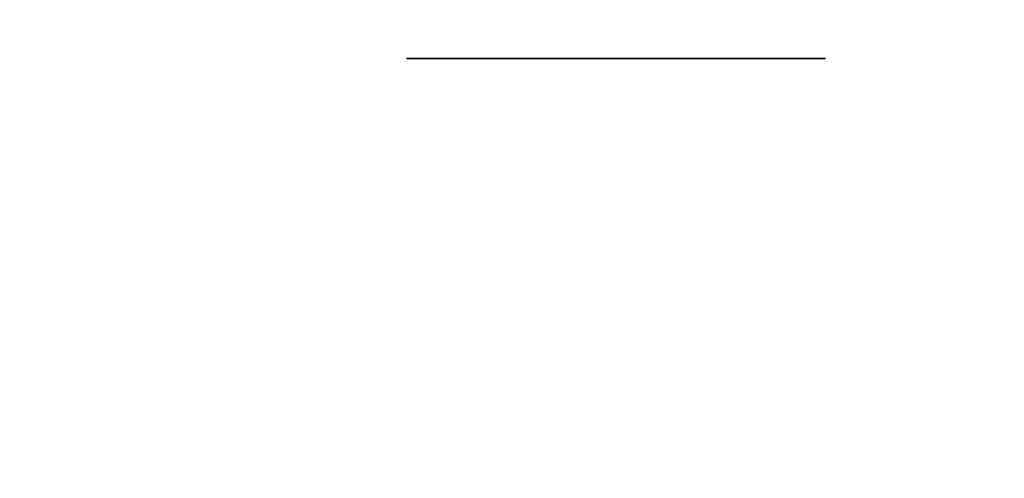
# Model space of a CAD drawing. Extents: x 413.3 to 457.5, y 5047.8 to 5050.
# Tile 83 of 256: x 415.2828 to 415.3204, y 5049.9494 to 5049.9669. Entities that reach past the tile are written whole.
import ezdxf

# ---------------------------------------------------------------- set-up
doc = ezdxf.new("R2010")
doc.units = 0
doc.header["$LTSCALE"] = 150
doc.header["$MEASUREMENT"] = 0
doc.layers.add('3DFACE_BOLT', color=7, linetype='CONTINUOUS')
doc.layers.add('3DFACE_SHAPE', color=7, linetype='CONTINUOUS')

msp = doc.modelspace()

# ---------------------------------------------------------------- linework, layer by layer
at = {"layer": '3DFACE_BOLT', "color": 1}
for points, invisible_edges in [([(415.297931, 5049.915459, -0.137472), (415.297539, 5049.915459, -0.135), (415.297931, 5049.965459, -0.137472)], 14), ([(415.297931, 5049.965459, -0.137472), (415.297539, 5049.915459, -0.135), (415.297539, 5049.965459, -0.135)], 3), ([(415.297539, 5049.915459, -0.135), (415.297931, 5049.915459, -0.132528), (415.297539, 5049.965459, -0.135)], 14), ([(415.297539, 5049.965459, -0.135), (415.297931, 5049.915459, -0.132528), (415.297931, 5049.965459, -0.132528)], 3), ([(415.297931, 5049.965459, -0.137472), (415.297539, 5049.965459, -0.135), (415.297931, 5049.965459, -0.132528)], 12), ([(415.297931, 5049.915459, -0.067472), (415.297539, 5049.915459, -0.065), (415.297931, 5049.965459, -0.067472)], 14), ([(415.297931, 5049.965459, -0.067472), (415.297539, 5049.915459, -0.065), (415.297539, 5049.965459, -0.065)], 3), ([(415.297539, 5049.915459, -0.065), (415.297931, 5049.915459, -0.062528), (415.297539, 5049.965459, -0.065)], 14), ([(415.297539, 5049.965459, -0.065), (415.297931, 5049.915459, -0.062528), (415.297931, 5049.965459, -0.062528)], 3), ([(415.297931, 5049.965459, -0.067472), (415.297539, 5049.965459, -0.065), (415.297931, 5049.965459, -0.062528)], 12), ([(415.299067, 5049.915459, -0.139702), (415.297931, 5049.915459, -0.137472), (415.299067, 5049.965459, -0.139702)], 14), ([(415.299067, 5049.965459, -0.139702), (415.297931, 5049.915459, -0.137472), (415.297931, 5049.965459, -0.137472)], 3), ([(415.297931, 5049.915459, -0.132528), (415.299067, 5049.915459, -0.130298), (415.297931, 5049.965459, -0.132528)], 14), ([(415.297931, 5049.965459, -0.132528), (415.299067, 5049.915459, -0.130298), (415.299067, 5049.965459, -0.130298)], 3), ([(415.299067, 5049.965459, -0.139702), (415.297931, 5049.965459, -0.137472), (415.299067, 5049.965459, -0.130298)], 14), ([(415.299067, 5049.965459, -0.130298), (415.297931, 5049.965459, -0.137472), (415.297931, 5049.965459, -0.132528)], 3), ([(415.299067, 5049.915459, -0.069702), (415.297931, 5049.915459, -0.067472), (415.299067, 5049.965459, -0.069702)], 14), ([(415.299067, 5049.965459, -0.069702), (415.297931, 5049.915459, -0.067472), (415.297931, 5049.965459, -0.067472)], 3), ([(415.297931, 5049.915459, -0.062528), (415.299067, 5049.915459, -0.060298), (415.297931, 5049.965459, -0.062528)], 14), ([(415.297931, 5049.965459, -0.062528), (415.299067, 5049.915459, -0.060298), (415.299067, 5049.965459, -0.060298)], 3), ([(415.299067, 5049.965459, -0.069702), (415.297931, 5049.965459, -0.067472), (415.299067, 5049.965459, -0.060298)], 14), ([(415.299067, 5049.965459, -0.060298), (415.297931, 5049.965459, -0.067472), (415.297931, 5049.965459, -0.062528)], 3), ([(415.300837, 5049.915459, -0.141472), (415.299067, 5049.915459, -0.139702), (415.300837, 5049.965459, -0.141472)], 14), ([(415.300837, 5049.965459, -0.141472), (415.299067, 5049.915459, -0.139702), (415.299067, 5049.965459, -0.139702)], 3), ([(415.299067, 5049.915459, -0.130298), (415.300837, 5049.915459, -0.128528), (415.299067, 5049.965459, -0.130298)], 14), ([(415.299067, 5049.965459, -0.130298), (415.300837, 5049.915459, -0.128528), (415.300837, 5049.965459, -0.128528)], 3), ([(415.300837, 5049.965459, -0.141472), (415.299067, 5049.965459, -0.139702), (415.300837, 5049.965459, -0.128528)], 14), ([(415.300837, 5049.965459, -0.128528), (415.299067, 5049.965459, -0.139702), (415.299067, 5049.965459, -0.130298)], 3), ([(415.300837, 5049.915459, -0.071472), (415.299067, 5049.915459, -0.069702), (415.300837, 5049.965459, -0.071472)], 14), ([(415.300837, 5049.965459, -0.071472), (415.299067, 5049.915459, -0.069702), (415.299067, 5049.965459, -0.069702)], 3), ([(415.299067, 5049.915459, -0.060298), (415.300837, 5049.915459, -0.058528), (415.299067, 5049.965459, -0.060298)], 14), ([(415.299067, 5049.965459, -0.060298), (415.300837, 5049.915459, -0.058528), (415.300837, 5049.965459, -0.058528)], 3), ([(415.300837, 5049.965459, -0.071472), (415.299067, 5049.965459, -0.069702), (415.300837, 5049.965459, -0.058528)], 14), ([(415.300837, 5049.965459, -0.058528), (415.299067, 5049.965459, -0.069702), (415.299067, 5049.965459, -0.060298)], 3), ([(415.303067, 5049.915459, -0.142608), (415.300837, 5049.915459, -0.141472), (415.303067, 5049.965459, -0.142608)], 14), ([(415.303067, 5049.965459, -0.142608), (415.300837, 5049.915459, -0.141472), (415.300837, 5049.965459, -0.141472)], 3), ([(415.300837, 5049.915459, -0.128528), (415.303067, 5049.915459, -0.127392), (415.300837, 5049.965459, -0.128528)], 14), ([(415.300837, 5049.965459, -0.128528), (415.303067, 5049.915459, -0.127392), (415.303067, 5049.965459, -0.127392)], 3), ([(415.303067, 5049.965459, -0.142608), (415.300837, 5049.965459, -0.141472), (415.303067, 5049.965459, -0.127392)], 14), ([(415.303067, 5049.965459, -0.127392), (415.300837, 5049.965459, -0.141472), (415.300837, 5049.965459, -0.128528)], 3), ([(415.303067, 5049.915459, -0.072608), (415.300837, 5049.915459, -0.071472), (415.303067, 5049.965459, -0.072608)], 14), ([(415.303067, 5049.965459, -0.072608), (415.300837, 5049.915459, -0.071472), (415.300837, 5049.965459, -0.071472)], 3), ([(415.300837, 5049.915459, -0.058528), (415.303067, 5049.915459, -0.057392), (415.300837, 5049.965459, -0.058528)], 14), ([(415.300837, 5049.965459, -0.058528), (415.303067, 5049.915459, -0.057392), (415.303067, 5049.965459, -0.057392)], 3), ([(415.303067, 5049.965459, -0.072608), (415.300837, 5049.965459, -0.071472), (415.303067, 5049.965459, -0.057392)], 14), ([(415.303067, 5049.965459, -0.057392), (415.300837, 5049.965459, -0.071472), (415.300837, 5049.965459, -0.058528)], 3), ([(415.305539, 5049.915459, -0.143), (415.303067, 5049.915459, -0.142608), (415.305539, 5049.965459, -0.143)], 14), ([(415.305539, 5049.965459, -0.143), (415.303067, 5049.915459, -0.142608), (415.303067, 5049.965459, -0.142608)], 3), ([(415.303067, 5049.915459, -0.127392), (415.305539, 5049.915459, -0.127), (415.303067, 5049.965459, -0.127392)], 14), ([(415.303067, 5049.965459, -0.127392), (415.305539, 5049.915459, -0.127), (415.305539, 5049.965459, -0.127)], 3), ([(415.305539, 5049.965459, -0.143), (415.303067, 5049.965459, -0.142608), (415.305539, 5049.965459, -0.127)], 14), ([(415.305539, 5049.965459, -0.127), (415.303067, 5049.965459, -0.142608), (415.303067, 5049.965459, -0.127392)], 3), ([(415.305539, 5049.915459, -0.073), (415.303067, 5049.915459, -0.072608), (415.305539, 5049.965459, -0.073)], 14), ([(415.305539, 5049.965459, -0.073), (415.303067, 5049.915459, -0.072608), (415.303067, 5049.965459, -0.072608)], 3), ([(415.303067, 5049.915459, -0.057392), (415.305539, 5049.915459, -0.057), (415.303067, 5049.965459, -0.057392)], 14), ([(415.303067, 5049.965459, -0.057392), (415.305539, 5049.915459, -0.057), (415.305539, 5049.965459, -0.057)], 3), ([(415.305539, 5049.965459, -0.073), (415.303067, 5049.965459, -0.072608), (415.305539, 5049.965459, -0.057)], 14), ([(415.305539, 5049.965459, -0.057), (415.303067, 5049.965459, -0.072608), (415.303067, 5049.965459, -0.057392)], 3), ([(415.308012, 5049.915459, -0.142608), (415.305539, 5049.915459, -0.143), (415.308012, 5049.965459, -0.142608)], 14), ([(415.308012, 5049.965459, -0.142608), (415.305539, 5049.915459, -0.143), (415.305539, 5049.965459, -0.143)], 3), ([(415.305539, 5049.915459, -0.127), (415.308012, 5049.915459, -0.127392), (415.305539, 5049.965459, -0.127)], 14), ([(415.305539, 5049.965459, -0.127), (415.308012, 5049.915459, -0.127392), (415.308012, 5049.965459, -0.127392)], 3), ([(415.308012, 5049.965459, -0.142608), (415.305539, 5049.965459, -0.143), (415.308012, 5049.965459, -0.127392)], 14), ([(415.308012, 5049.965459, -0.127392), (415.305539, 5049.965459, -0.143), (415.305539, 5049.965459, -0.127)], 3), ([(415.308012, 5049.915459, -0.072608), (415.305539, 5049.915459, -0.073), (415.308012, 5049.965459, -0.072608)], 14), ([(415.308012, 5049.965459, -0.072608), (415.305539, 5049.915459, -0.073), (415.305539, 5049.965459, -0.073)], 3), ([(415.305539, 5049.915459, -0.057), (415.308012, 5049.915459, -0.057392), (415.305539, 5049.965459, -0.057)], 14), ([(415.305539, 5049.965459, -0.057), (415.308012, 5049.915459, -0.057392), (415.308012, 5049.965459, -0.057392)], 3), ([(415.308012, 5049.965459, -0.072608), (415.305539, 5049.965459, -0.073), (415.308012, 5049.965459, -0.057392)], 14), ([(415.308012, 5049.965459, -0.057392), (415.305539, 5049.965459, -0.073), (415.305539, 5049.965459, -0.057)], 3), ([(415.310242, 5049.915459, -0.141472), (415.308012, 5049.915459, -0.142608), (415.310242, 5049.965459, -0.141472)], 14), ([(415.310242, 5049.965459, -0.141472), (415.308012, 5049.915459, -0.142608), (415.308012, 5049.965459, -0.142608)], 3), ([(415.308012, 5049.915459, -0.127392), (415.310242, 5049.915459, -0.128528), (415.308012, 5049.965459, -0.127392)], 14), ([(415.308012, 5049.965459, -0.127392), (415.310242, 5049.915459, -0.128528), (415.310242, 5049.965459, -0.128528)], 3), ([(415.310242, 5049.965459, -0.141472), (415.308012, 5049.965459, -0.142608), (415.310242, 5049.965459, -0.128528)], 14), ([(415.310242, 5049.965459, -0.128528), (415.308012, 5049.965459, -0.142608), (415.308012, 5049.965459, -0.127392)], 3), ([(415.310242, 5049.915459, -0.071472), (415.308012, 5049.915459, -0.072608), (415.310242, 5049.965459, -0.071472)], 14), ([(415.310242, 5049.965459, -0.071472), (415.308012, 5049.915459, -0.072608), (415.308012, 5049.965459, -0.072608)], 3), ([(415.308012, 5049.915459, -0.057392), (415.310242, 5049.915459, -0.058528), (415.308012, 5049.965459, -0.057392)], 14), ([(415.308012, 5049.965459, -0.057392), (415.310242, 5049.915459, -0.058528), (415.310242, 5049.965459, -0.058528)], 3), ([(415.310242, 5049.965459, -0.071472), (415.308012, 5049.965459, -0.072608), (415.310242, 5049.965459, -0.058528)], 14), ([(415.310242, 5049.965459, -0.058528), (415.308012, 5049.965459, -0.072608), (415.308012, 5049.965459, -0.057392)], 3), ([(415.312012, 5049.915459, -0.139702), (415.310242, 5049.915459, -0.141472), (415.312012, 5049.965459, -0.139702)], 14), ([(415.312012, 5049.965459, -0.139702), (415.310242, 5049.915459, -0.141472), (415.310242, 5049.965459, -0.141472)], 3), ([(415.310242, 5049.915459, -0.128528), (415.312012, 5049.915459, -0.130298), (415.310242, 5049.965459, -0.128528)], 14), ([(415.310242, 5049.965459, -0.128528), (415.312012, 5049.915459, -0.130298), (415.312012, 5049.965459, -0.130298)], 3), ([(415.312012, 5049.965459, -0.139702), (415.310242, 5049.965459, -0.141472), (415.312012, 5049.965459, -0.130298)], 14), ([(415.312012, 5049.965459, -0.130298), (415.310242, 5049.965459, -0.141472), (415.310242, 5049.965459, -0.128528)], 3), ([(415.312012, 5049.915459, -0.069702), (415.310242, 5049.915459, -0.071472), (415.312012, 5049.965459, -0.069702)], 14), ([(415.312012, 5049.965459, -0.069702), (415.310242, 5049.915459, -0.071472), (415.310242, 5049.965459, -0.071472)], 3), ([(415.310242, 5049.915459, -0.058528), (415.312012, 5049.915459, -0.060298), (415.310242, 5049.965459, -0.058528)], 14), ([(415.310242, 5049.965459, -0.058528), (415.312012, 5049.915459, -0.060298), (415.312012, 5049.965459, -0.060298)], 3), ([(415.312012, 5049.965459, -0.069702), (415.310242, 5049.965459, -0.071472), (415.312012, 5049.965459, -0.060298)], 14), ([(415.312012, 5049.965459, -0.060298), (415.310242, 5049.965459, -0.071472), (415.310242, 5049.965459, -0.058528)], 3), ([(415.313148, 5049.915459, -0.137472), (415.312012, 5049.915459, -0.139702), (415.313148, 5049.965459, -0.137472)], 14), ([(415.313148, 5049.965459, -0.137472), (415.312012, 5049.915459, -0.139702), (415.312012, 5049.965459, -0.139702)], 3), ([(415.312012, 5049.915459, -0.130298), (415.313148, 5049.915459, -0.132528), (415.312012, 5049.965459, -0.130298)], 14), ([(415.312012, 5049.965459, -0.130298), (415.313148, 5049.915459, -0.132528), (415.313148, 5049.965459, -0.132528)], 3), ([(415.313148, 5049.965459, -0.137472), (415.312012, 5049.965459, -0.139702), (415.313148, 5049.965459, -0.132528)], 14), ([(415.313148, 5049.965459, -0.132528), (415.312012, 5049.965459, -0.139702), (415.312012, 5049.965459, -0.130298)], 3), ([(415.313148, 5049.915459, -0.067472), (415.312012, 5049.915459, -0.069702), (415.313148, 5049.965459, -0.067472)], 14), ([(415.313148, 5049.965459, -0.067472), (415.312012, 5049.915459, -0.069702), (415.312012, 5049.965459, -0.069702)], 3), ([(415.312012, 5049.915459, -0.060298), (415.313148, 5049.915459, -0.062528), (415.312012, 5049.965459, -0.060298)], 14), ([(415.312012, 5049.965459, -0.060298), (415.313148, 5049.915459, -0.062528), (415.313148, 5049.965459, -0.062528)], 3), ([(415.313148, 5049.965459, -0.067472), (415.312012, 5049.965459, -0.069702), (415.313148, 5049.965459, -0.062528)], 14), ([(415.313148, 5049.965459, -0.062528), (415.312012, 5049.965459, -0.069702), (415.312012, 5049.965459, -0.060298)], 3), ([(415.313539, 5049.915459, -0.135), (415.313148, 5049.915459, -0.137472), (415.313539, 5049.965459, -0.135)], 14), ([(415.313539, 5049.965459, -0.135), (415.313148, 5049.915459, -0.137472), (415.313148, 5049.965459, -0.137472)], 3), ([(415.313148, 5049.915459, -0.132528), (415.313539, 5049.915459, -0.135), (415.313148, 5049.965459, -0.132528)], 14), ([(415.313148, 5049.965459, -0.132528), (415.313539, 5049.915459, -0.135), (415.313539, 5049.965459, -0.135)], 3), ([(415.313539, 5049.965459, -0.135), (415.313148, 5049.965459, -0.137472), (415.313148, 5049.965459, -0.132528)], 2), ([(415.313539, 5049.915459, -0.065), (415.313148, 5049.915459, -0.067472), (415.313539, 5049.965459, -0.065)], 14), ([(415.313539, 5049.965459, -0.065), (415.313148, 5049.915459, -0.067472), (415.313148, 5049.965459, -0.067472)], 3), ([(415.313148, 5049.915459, -0.062528), (415.313539, 5049.915459, -0.065), (415.313148, 5049.965459, -0.062528)], 14), ([(415.313148, 5049.965459, -0.062528), (415.313539, 5049.915459, -0.065), (415.313539, 5049.965459, -0.065)], 3), ([(415.313539, 5049.965459, -0.065), (415.313148, 5049.965459, -0.067472), (415.313148, 5049.965459, -0.062528)], 2)]:
    msp.add_3dface(points, dxfattribs=dict(at, invisible_edges=invisible_edges))
at = {"layer": '3DFACE_SHAPE', "color": 13}
for points, invisible_edges in [([(415.365539, 5050.025014, -0.1905), (415.26869, 5050.025153, -0.1905), (415.26554, 5047.825153, -0.1905)], 12), ([(415.26869, 5050.025153, -0.0095), (415.362442, 5047.861866, -0.0095), (415.26554, 5047.825153, -0.0095)], 3), ([(415.468689, 5050.024866), (415.26869, 5050.025153), (415.26554, 5047.825153)], 12), ([(415.26554, 5047.825153, -0.2), (415.26869, 5050.025153, -0.2), (415.465539, 5047.824866, -0.2)], 2), ([(415.362389, 5047.825014, -0.1905), (415.365539, 5050.025014, -0.1905), (415.26554, 5047.825153, -0.1905)], 2), ([(415.365487, 5049.988164, -0.0095), (415.365306, 5049.861864, -0.0095), (415.26869, 5050.025153, -0.0095)], 14), ([(415.26869, 5050.025153, -0.0095), (415.365306, 5049.861864, -0.0095), (415.362623, 5047.988166, -0.0095)], 13), ([(415.362623, 5047.988166, -0.0095), (415.362442, 5047.861866, -0.0095), (415.26869, 5050.025153, -0.0095)], 14), ([(415.26869, 5050.025153, -0.2), (415.468689, 5050.024866, -0.2), (415.465539, 5047.824866, -0.2)], 12), ([(415.465539, 5047.824866), (415.468689, 5050.024866), (415.26554, 5047.825153)], 2)]:
    msp.add_3dface(points, dxfattribs=dict(at, invisible_edges=invisible_edges))

doc.saveas('drawing.dxf')
